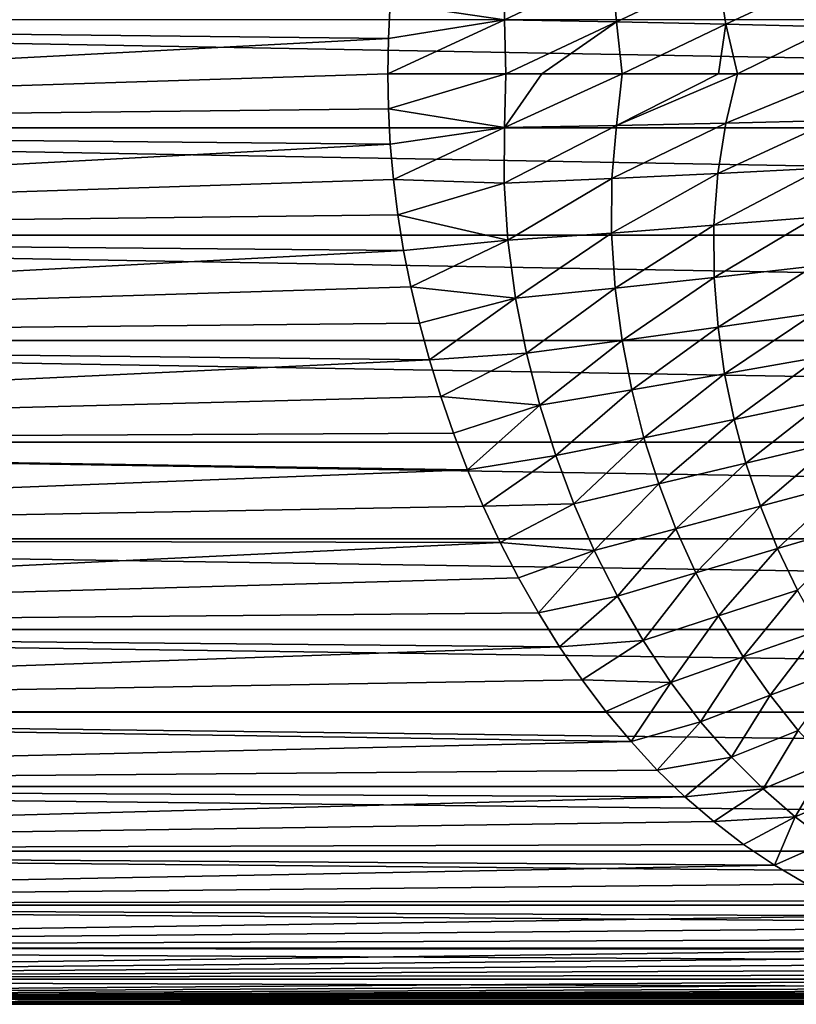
# Model space of a CAD drawing. Header units: metres. Extents: x -160 to 52, y -25 to 25.
# Tile 3 of 166: x -124 to -104, y -24 to 1. Entities that reach past the tile are written whole.
import ezdxf

# ---------------------------------------------------------------- set-up
doc = ezdxf.new("R2010")
doc.units = ezdxf.units.M
doc.layers.add('solid_509094_SW0001', color=7, linetype='CONTINUOUS')

msp = doc.modelspace()

# ---------------------------------------------------------------- linework, layer by layer
at = {"layer": 'solid_509094_SW0001'}
for points in [[(-111.494209, 1.417503, 24.500357), (-111.502907, 2.87912, 24.367924), (-114.502769, 1.859722, 24.429316)], [(-108.667534, 2.759912, 24.494484), (-111.502907, 2.87912, 24.367924), (-111.494209, 1.417503, 24.500357)], [(-108.667534, 2.759912, 24.494484), (-111.494209, 1.417503, 24.500357), (-108.54287, 1.361755, 24.627518)], [(-108.667534, 2.759912, 24.494484), (-108.54287, 1.361755, 24.627518), (-105.882454, 2.629459, 24.698494)], [(-108.54287, 1.361755, 24.627518), (-105.665047, 1.299494, 24.83749), (-105.882454, 2.629459, 24.698494)], [(-105.882454, 2.629459, 24.698494), (-105.665047, 1.299494, 24.83749), (-103.135506, 2.488016, 24.98188)], [(-105.665047, 1.299494, 24.83749), (-102.848297, 1.230871, 25.130394), (-103.135506, 2.488016, 24.98188)], [(-114.552544, 0.929586, 24.482359), (-114.502769, 1.859722, 24.429316), (-159.199997, 1.424548, 24.458549)], [(-111.494209, 1.417503, 24.500357), (-114.502769, 1.859722, 24.429316), (-114.552544, 0.929586, 24.482359)], [(-159.199997, 1.424548, -24.458549), (-2.2, 1.424548, -24.458549), (-2.2, -1.424548, -24.458549)], [(-159.199997, -1.424548, -24.458549), (-159.199997, 1.424548, -24.458549), (-2.2, -1.424548, -24.458549)], [(-114.552544, 0.929586, 24.482359), (-159.199997, 1.424548, 24.458549), (-159.199997, -1.424548, 24.458549)], [(-111.494209, 1.417503, 24.500357), (-114.552544, 0.929586, 24.482359), (-114.569, 0, 24.5)], [(-111.460037, 0, 24.543541), (-111.494209, 1.417503, 24.500357), (-114.569, 0, 24.5)], [(-108.54287, 1.361755, 24.627518), (-111.494209, 1.417503, 24.500357), (-111.460037, 0, 24.543541)], [(-110.508347, 0, 24.574945), (-108.54287, 1.361755, 24.627518), (-111.460037, 0, 24.543541)], [(-110.508347, 0, 24.574945), (-108.396118, 0, 24.676594), (-108.54287, 1.361755, 24.627518)], [(-108.54287, 1.361755, 24.627518), (-108.396118, 0, 24.676594), (-105.665047, 1.299494, 24.83749)], [(-108.396118, 0, 24.676594), (-105.860527, 0, 24.859482), (-105.665047, 1.299494, 24.83749)], [(-105.860527, 0, 24.859482), (-105.360252, 0, 24.903713), (-105.665047, 1.299494, 24.83749)], [(-105.665047, 1.299494, 24.83749), (-105.360252, 0, 24.903713), (-102.848297, 1.230871, 25.130394)], [(-105.360252, 0, 24.903713), (-102.489624, 0, 25.211462), (-102.848297, 1.230871, 25.130394)], [(-114.552544, 0.929586, 24.482359), (-159.199997, -1.424548, 24.458549), (-114.569, 0, 24.5)], [(-111.494209, -1.417503, 24.500357), (-110.508347, 0, 24.574945), (-111.460037, 0, 24.543541)], [(-111.494209, -1.417503, 24.500357), (-108.396118, 0, 24.676594), (-110.508347, 0, 24.574945)], [(-108.54287, -1.361755, 24.627518), (-108.396118, 0, 24.676594), (-111.494209, -1.417503, 24.500357)], [(-108.54287, -1.361755, 24.627518), (-105.860527, 0, 24.859482), (-108.396118, 0, 24.676594)], [(-114.552544, -0.929586, 24.482359), (-114.569, 0, 24.5), (-159.199997, -1.424548, 24.458549)], [(-111.460037, 0, 24.543541), (-114.569, 0, 24.5), (-114.552544, -0.929586, 24.482359)], [(-111.494209, -1.417503, 24.500357), (-111.460037, 0, 24.543541), (-114.552544, -0.929586, 24.482359)], [(-108.54287, -1.361755, 24.627518), (-105.360252, 0, 24.903713), (-105.860527, 0, 24.859482)], [(-108.54287, -1.361755, 24.627518), (-105.665047, -1.299494, 24.83749), (-105.360252, 0, 24.903713)], [(-105.665047, -1.299494, 24.83749), (-102.489624, 0, 25.211462), (-105.360252, 0, 24.903713)], [(-105.665047, -1.299494, 24.83749), (-102.848297, -1.230871, 25.130394), (-102.489624, 0, 25.211462)], [(-114.502769, -1.859722, 24.429316), (-114.552544, -0.929586, 24.482359), (-159.199997, -1.424548, 24.458549)], [(-111.494209, -1.417503, 24.500357), (-114.552544, -0.929586, 24.482359), (-114.502769, -1.859722, 24.429316)], [(-105.882454, -2.629459, 24.698494), (-103.135506, -2.488016, 24.98188), (-102.848297, -1.230871, 25.130394)], [(-105.665047, -1.299494, 24.83749), (-105.882454, -2.629459, 24.698494), (-102.848297, -1.230871, 25.130394)], [(-159.199997, -1.424548, -24.458549), (-2.2, -1.424548, -24.458549), (-2.2, -4.25438, -24.12779)], [(-159.199997, -4.25438, -24.12779), (-159.199997, -1.424548, -24.458549), (-2.2, -4.25438, -24.12779)], [(-114.502769, -1.859722, 24.429316), (-159.199997, -1.424548, 24.458549), (-159.199997, -4.25438, 24.12779)], [(-111.494209, -1.417503, 24.500357), (-114.502769, -1.859722, 24.429316), (-114.420036, -2.787105, 24.340954)], [(-111.502907, -2.87912, 24.367924), (-111.494209, -1.417503, 24.500357), (-114.420036, -2.787105, 24.340954)], [(-108.54287, -1.361755, 24.627518), (-111.494209, -1.417503, 24.500357), (-111.502907, -2.87912, 24.367924)], [(-108.54287, -1.361755, 24.627518), (-111.502907, -2.87912, 24.367924), (-108.667534, -2.759912, 24.494484)], [(-108.667534, -2.759912, 24.494484), (-105.882454, -2.629459, 24.698494), (-105.665047, -1.299494, 24.83749)], [(-108.54287, -1.361755, 24.627518), (-108.667534, -2.759912, 24.494484), (-105.665047, -1.299494, 24.83749)], [(-114.420036, -2.787105, 24.340954), (-114.502769, -1.859722, 24.429316), (-159.199997, -4.25438, 24.12779)], [(-105.98484, -3.992301, 24.481451), (-103.305878, -3.774508, 24.765013), (-103.135506, -2.488016, 24.98188)], [(-105.882454, -2.629459, 24.698494), (-105.98484, -3.992301, 24.481451), (-103.135506, -2.488016, 24.98188)], [(-114.302589, -3.720078, 24.215925), (-114.420036, -2.787105, 24.340954), (-159.199997, -4.25438, 24.12779)], [(-111.502907, -2.87912, 24.367924), (-114.420036, -2.787105, 24.340954), (-114.302589, -3.720078, 24.215925)], [(-108.667534, -2.759912, 24.494484), (-111.502907, -2.87912, 24.367924), (-111.405266, -4.385328, 24.137583)], [(-108.667534, -2.759912, 24.494484), (-111.405266, -4.385328, 24.137583), (-108.680748, -4.196013, 24.273506)], [(-108.680748, -4.196013, 24.273506), (-105.98484, -3.992301, 24.481451), (-105.882454, -2.629459, 24.698494)], [(-108.667534, -2.759912, 24.494484), (-108.680748, -4.196013, 24.273506), (-105.882454, -2.629459, 24.698494)], [(-111.405266, -4.385328, 24.137583), (-111.502907, -2.87912, 24.367924), (-114.302589, -3.720078, 24.215925)], [(-114.150063, -4.659056, 24.052925), (-114.302589, -3.720078, 24.215925), (-159.199997, -4.25438, 24.12779)], [(-111.405266, -4.385328, 24.137583), (-114.302589, -3.720078, 24.215925), (-114.150063, -4.659056, 24.052925)], [(-105.98484, -3.992301, 24.481451), (-105.973602, -5.366808, 24.185129), (-103.305878, -3.774508, 24.765013)], [(-105.973602, -5.366808, 24.185129), (-103.361427, -5.071234, 24.479334), (-103.305878, -3.774508, 24.765013)], [(-108.680748, -4.196013, 24.273506), (-108.583153, -5.646457, 23.962397), (-105.98484, -3.992301, 24.481451)], [(-108.583153, -5.646457, 23.962397), (-105.973602, -5.366808, 24.185129), (-105.98484, -3.992301, 24.481451)], [(-159.199997, -4.25438, -24.12779), (-2.2, -4.25438, -24.12779), (-2.2, -7.026679, -23.470743)], [(-159.199997, -7.026679, -23.470743), (-159.199997, -4.25438, -24.12779), (-2.2, -7.026679, -23.470743)], [(-114.150063, -4.659056, 24.052925), (-159.199997, -4.25438, 24.12779), (-159.199997, -7.026679, 23.470743)], [(-111.405266, -4.385328, 24.137583), (-114.150063, -4.659056, 24.052925), (-113.961075, -5.610313, 23.848991)], [(-111.201096, -5.909832, 23.805971), (-111.405266, -4.385328, 24.137583), (-113.961075, -5.610313, 23.848991)], [(-108.680748, -4.196013, 24.273506), (-111.405266, -4.385328, 24.137583), (-111.201096, -5.909832, 23.805971)], [(-108.680748, -4.196013, 24.273506), (-111.201096, -5.909832, 23.805971), (-108.583153, -5.646457, 23.962397)], [(-113.961075, -5.610313, 23.848991), (-114.150063, -4.659056, 24.052925), (-159.199997, -7.026679, 23.470743)], [(-105.973602, -5.366808, 24.185129), (-105.874168, -6.672702, 23.829262), (-103.361427, -5.071234, 24.479334)], [(-105.874168, -6.672702, 23.829262), (-103.326935, -6.302924, 24.143173), (-103.361427, -5.071234, 24.479334)], [(-108.583153, -5.646457, 23.962397), (-108.400681, -7.025595, 23.582317), (-105.973602, -5.366808, 24.185129)], [(-108.400681, -7.025595, 23.582317), (-105.874168, -6.672702, 23.829262), (-105.973602, -5.366808, 24.185129)], [(-113.735527, -6.571853, 23.602135), (-113.961075, -5.610313, 23.848991), (-159.199997, -7.026679, 23.470743)], [(-111.201096, -5.909832, 23.805971), (-113.961075, -5.610313, 23.848991), (-113.735527, -6.571853, 23.602135)], [(-108.583153, -5.646457, 23.962397), (-111.201096, -5.909832, 23.805971), (-110.916664, -7.361222, 23.395708)], [(-108.583153, -5.646457, 23.962397), (-110.916664, -7.361222, 23.395708), (-108.400681, -7.025595, 23.582317)], [(-111.201096, -5.909832, 23.805971), (-113.735527, -6.571853, 23.602135), (-113.473557, -7.535533, 23.312351)], [(-110.916664, -7.361222, 23.395708), (-111.201096, -5.909832, 23.805971), (-113.473557, -7.535533, 23.312351)], [(-105.874168, -6.672702, 23.829262), (-105.699341, -7.905941, 23.420988), (-103.326935, -6.302924, 24.143173)], [(-105.699341, -7.905941, 23.420988), (-103.215118, -7.467314, 23.762836), (-103.326935, -6.302924, 24.143173)], [(-113.473557, -7.535533, 23.312351), (-113.735527, -6.571853, 23.602135), (-159.199997, -7.026679, 23.470743)], [(-108.400681, -7.025595, 23.582317), (-108.146103, -8.327231, 23.141273), (-105.874168, -6.672702, 23.829262)], [(-108.146103, -8.327231, 23.141273), (-105.699341, -7.905941, 23.420988), (-105.874168, -6.672702, 23.829262)], [(-159.199997, -7.026679, -23.470743), (-2.2, -7.026679, -23.470743), (-2.2, -9.703955, -22.496294)], [(-159.199997, -9.703955, -22.496294), (-159.199997, -7.026679, -23.470743), (-2.2, -9.703955, -22.496294)], [(-113.473557, -7.535533, 23.312351), (-159.199997, -7.026679, 23.470743), (-159.199997, -9.703955, 22.496294)], [(-108.400681, -7.025595, 23.582317), (-110.916664, -7.361222, 23.395708), (-110.564644, -8.730767, 22.915701)], [(-108.400681, -7.025595, 23.582317), (-110.564644, -8.730767, 22.915701), (-108.146103, -8.327231, 23.141273)], [(-110.916664, -7.361222, 23.395708), (-113.473557, -7.535533, 23.312351), (-113.175003, -8.500261, 22.978153)], [(-110.564644, -8.730767, 22.915701), (-110.916664, -7.361222, 23.395708), (-113.175003, -8.500261, 22.978153)], [(-105.699341, -7.905941, 23.420988), (-105.452591, -9.101188, 22.958815), (-103.215118, -7.467314, 23.762836)], [(-105.452591, -9.101188, 22.958815), (-103.0298, -8.598802, 23.336489), (-103.215118, -7.467314, 23.762836)], [(-113.175003, -8.500261, 22.978153), (-113.473557, -7.535533, 23.312351), (-159.199997, -9.703955, 22.496294)], [(-108.146103, -8.327231, 23.141273), (-107.822456, -9.586017, 22.638142), (-105.699341, -7.905941, 23.420988)], [(-107.822456, -9.586017, 22.638142), (-105.452591, -9.101188, 22.958815), (-105.699341, -7.905941, 23.420988)], [(-112.839523, -9.465362, 22.597719), (-113.175003, -8.500261, 22.978153), (-159.199997, -9.703955, 22.496294)], [(-110.564644, -8.730767, 22.915701), (-113.175003, -8.500261, 22.978153), (-112.839523, -9.465362, 22.597719)], [(-108.146103, -8.327231, 23.141273), (-110.564644, -8.730767, 22.915701), (-110.14756, -10.052797, 22.365217)], [(-108.146103, -8.327231, 23.141273), (-110.14756, -10.052797, 22.365217), (-107.822456, -9.586017, 22.638142)], [(-110.564644, -8.730767, 22.915701), (-112.839523, -9.465362, 22.597719), (-112.466858, -10.428397, 22.169765)], [(-110.14756, -10.052797, 22.365217), (-110.564644, -8.730767, 22.915701), (-112.466858, -10.428397, 22.169765)], [(-105.452591, -9.101188, 22.958815), (-105.140289, -10.255397, 22.444878), (-103.0298, -8.598802, 23.336489)], [(-105.140289, -10.255397, 22.444878), (-102.777603, -9.694963, 22.865639), (-103.0298, -8.598802, 23.336489)], [(-107.822456, -9.586017, 22.638142), (-107.435776, -10.798139, 22.075731), (-105.452591, -9.101188, 22.958815)], [(-107.435776, -10.798139, 22.075731), (-105.140289, -10.255397, 22.444878), (-105.452591, -9.101188, 22.958815)], [(-112.466858, -10.428397, 22.169765), (-112.839523, -9.465362, 22.597719), (-159.199997, -9.703955, 22.496294)], [(-107.822456, -9.586017, 22.638142), (-110.14756, -10.052797, 22.365217), (-109.671005, -11.322592, 21.747776)], [(-107.822456, -9.586017, 22.638142), (-109.671005, -11.322592, 21.747776), (-107.435776, -10.798139, 22.075731)], [(-159.199997, -9.703955, -22.496294), (-2.2, -9.703955, -22.496294), (-2.2, -12.25, -21.217623)], [(-159.199997, -12.25, -21.217623), (-159.199997, -9.703955, -22.496294), (-2.2, -12.25, -21.217623)], [(-112.466858, -10.428397, 22.169765), (-159.199997, -9.703955, 22.496294), (-159.199997, -12.25, 21.217623)], [(-105.140289, -10.255397, 22.444878), (-104.759483, -11.384422, 21.87225), (-102.777603, -9.694963, 22.865639)], [(-104.759483, -11.384422, 21.87225), (-102.456093, -10.772098, 22.343073), (-102.777603, -9.694963, 22.865639)], [(-110.14756, -10.052797, 22.365217), (-112.466858, -10.428397, 22.169765), (-112.056503, -11.387848, 21.692554)], [(-109.671005, -11.322592, 21.747776), (-110.14756, -10.052797, 22.365217), (-112.056503, -11.387848, 21.692554)], [(-107.435776, -10.798139, 22.075731), (-106.982544, -11.97874, 21.447451), (-105.140289, -10.255397, 22.444878)], [(-106.982544, -11.97874, 21.447451), (-104.759483, -11.384422, 21.87225), (-105.140289, -10.255397, 22.444878)], [(-112.056503, -11.387848, 21.692554), (-112.466858, -10.428397, 22.169765), (-159.199997, -12.25, 21.217623)], [(-107.435776, -10.798139, 22.075731), (-109.671005, -11.322592, 21.747776), (-109.130882, -12.554303, 21.057186)], [(-107.435776, -10.798139, 22.075731), (-109.130882, -12.554303, 21.057186), (-106.982544, -11.97874, 21.447451)], [(-104.759483, -11.384422, 21.87225), (-104.306183, -12.501124, 21.234367), (-102.456093, -10.772098, 22.343073)], [(-104.306183, -12.501124, 21.234367), (-102.06176, -11.843551, 21.761818), (-102.456093, -10.772098, 22.343073)], [(-111.608826, -12.338298, 21.166397), (-112.056503, -11.387848, 21.692554), (-159.199997, -12.25, 21.217623)], [(-109.671005, -11.322592, 21.747776), (-112.056503, -11.387848, 21.692554), (-111.608826, -12.338298, 21.166397)], [(-109.130882, -12.554303, 21.057186), (-109.671005, -11.322592, 21.747776), (-111.608826, -12.338298, 21.166397)], [(-106.982544, -11.97874, 21.447451), (-106.458237, -13.139952, 20.747238), (-104.759483, -11.384422, 21.87225)], [(-106.458237, -13.139952, 20.747238), (-104.306183, -12.501124, 21.234367), (-104.759483, -11.384422, 21.87225)], [(-104.306183, -12.501124, 21.234367), (-103.783058, -13.593974, 20.533775), (-102.06176, -11.843551, 21.761818)], [(-106.982544, -11.97874, 21.447451), (-109.130882, -12.554303, 21.057186), (-108.522156, -13.759076, 20.28797)], [(-106.982544, -11.97874, 21.447451), (-108.522156, -13.759076, 20.28797), (-106.458237, -13.139952, 20.747238)], [(-159.199997, -12.25, -21.217623), (-2.2, -12.25, -21.217623), (-2.2, -14.630385, -19.652018)], [(-159.199997, -14.630385, -19.652018), (-159.199997, -12.25, -21.217623), (-2.2, -14.630385, -19.652018)], [(-111.608826, -12.338298, 21.166397), (-159.199997, -12.25, 21.217623), (-159.199997, -14.630385, 19.652018)], [(-111.123756, -13.276428, 20.590931), (-111.608826, -12.338298, 21.166397), (-159.199997, -14.630385, 19.652018)], [(-109.130882, -12.554303, 21.057186), (-111.608826, -12.338298, 21.166397), (-111.123756, -13.276428, 20.590931)], [(-109.130882, -12.554303, 21.057186), (-111.123756, -13.276428, 20.590931), (-110.602425, -14.195172, 19.968653)], [(-108.522156, -13.759076, 20.28797), (-109.130882, -12.554303, 21.057186), (-110.602425, -14.195172, 19.968653)], [(-106.458237, -13.139952, 20.747238), (-105.865334, -14.269357, 19.978823), (-104.306183, -12.501124, 21.234367)], [(-105.865334, -14.269357, 19.978823), (-103.783058, -13.593974, 20.533775), (-104.306183, -12.501124, 21.234367)], [(-106.458237, -13.139952, 20.747238), (-108.522156, -13.759076, 20.28797), (-107.847031, -14.923492, 19.445168)], [(-106.458237, -13.139952, 20.747238), (-107.847031, -14.923492, 19.445168), (-105.865334, -14.269357, 19.978823)], [(-110.602425, -14.195172, 19.968653), (-111.123756, -13.276428, 20.590931), (-159.199997, -14.630385, 19.652018)], [(-105.865334, -14.269357, 19.978823), (-105.210327, -15.350823, 19.152229), (-103.783058, -13.593974, 20.533775)], [(-105.210327, -15.350823, 19.152229), (-103.196365, -14.647783, 19.778486), (-103.783058, -13.593974, 20.533775)], [(-108.522156, -13.759076, 20.28797), (-110.602425, -14.195172, 19.968653), (-110.045029, -15.091252, 19.300365)], [(-107.847031, -14.923492, 19.445168), (-108.522156, -13.759076, 20.28797), (-110.045029, -15.091252, 19.300365)], [(-110.045029, -15.091252, 19.300365), (-110.602425, -14.195172, 19.968653), (-159.199997, -14.630385, 19.652018)], [(-105.865334, -14.269357, 19.978823), (-107.847031, -14.923492, 19.445168), (-107.11232, -16.030382, 18.541056)], [(-105.865334, -14.269357, 19.978823), (-107.11232, -16.030382, 18.541056), (-105.210327, -15.350823, 19.152229)], [(-159.199997, -14.630385, -19.652018), (-2.2, -14.630385, -19.652018), (-2.2, -16.81292, -17.820654)], [(-159.199997, -16.81292, -17.820654), (-159.199997, -14.630385, -19.652018), (-2.2, -16.81292, -17.820654)], [(-110.045029, -15.091252, 19.300365), (-159.199997, -14.630385, 19.652018), (-159.199997, -16.81292, 17.820654)], [(-105.210327, -15.350823, 19.152229), (-104.50518, -16.364985, 18.285778), (-103.196365, -14.647783, 19.778486)], [(-104.50518, -16.364985, 18.285778), (-102.557442, -15.643627, 18.98428), (-103.196365, -14.647783, 19.778486)], [(-107.847031, -14.923492, 19.445168), (-110.045029, -15.091252, 19.300365), (-109.452339, -15.957587, 18.590466)], [(-107.11232, -16.030382, 18.541056), (-107.847031, -14.923492, 19.445168), (-109.452339, -15.957587, 18.590466)], [(-109.452339, -15.957587, 18.590466), (-110.045029, -15.091252, 19.300365), (-159.199997, -16.81292, 17.820654)], [(-105.210327, -15.350823, 19.152229), (-107.11232, -16.030382, 18.541056), (-106.330597, -17.059948, 17.596754)], [(-105.210327, -15.350823, 19.152229), (-106.330597, -17.059948, 17.596754), (-104.50518, -16.364985, 18.285778)], [(-104.50518, -16.364985, 18.285778), (-103.76561, -17.292397, 17.403872), (-102.557442, -15.643627, 18.98428)], [(-108.824669, -16.791216, 17.841106), (-109.452339, -15.957587, 18.590466), (-159.199997, -16.81292, 17.820654)], [(-107.11232, -16.030382, 18.541056), (-109.452339, -15.957587, 18.590466), (-108.824669, -16.791216, 17.841106)], [(-107.11232, -16.030382, 18.541056), (-108.824669, -16.791216, 17.841106), (-108.164635, -17.583805, 17.060474)], [(-106.330597, -17.059948, 17.596754), (-107.11232, -16.030382, 18.541056), (-108.164635, -17.583805, 17.060474)], [(-104.50518, -16.364985, 18.285778), (-106.330597, -17.059948, 17.596754), (-105.518341, -17.993221, 16.639545)], [(-104.50518, -16.364985, 18.285778), (-105.518341, -17.993221, 16.639545), (-103.76561, -17.292397, 17.403872)], [(-108.164635, -17.583805, 17.060474), (-108.824669, -16.791216, 17.841106), (-159.199997, -16.81292, 17.820654)], [(-159.199997, -16.81292, -17.820654), (-2.2, -16.81292, -17.820654), (-2.2, -18.768089, -15.748297)], [(-159.199997, -18.768089, -15.748297), (-159.199997, -16.81292, -17.820654), (-2.2, -18.768089, -15.748297)], [(-108.164635, -17.583805, 17.060474), (-159.199997, -16.81292, 17.820654), (-159.199997, -18.768089, 15.748297)], [(-106.330597, -17.059948, 17.596754), (-108.164635, -17.583805, 17.060474), (-107.471863, -18.333582, 16.252069)], [(-105.518341, -17.993221, 16.639545), (-106.330597, -17.059948, 17.596754), (-107.471863, -18.333582, 16.252069)], [(-103.76561, -17.292397, 17.403872), (-105.518341, -17.993221, 16.639545), (-104.686241, -18.825602, 15.689235)], [(-103.76561, -17.292397, 17.403872), (-104.686241, -18.825602, 15.689235), (-103.001793, -18.127337, 16.524338)], [(-107.471863, -18.333582, 16.252069), (-108.164635, -17.583805, 17.060474), (-159.199997, -18.768089, 15.748297)], [(-105.518341, -17.993221, 16.639545), (-107.471863, -18.333582, 16.252069), (-106.745491, -19.036865, 15.422315)], [(-104.686241, -18.825602, 15.689235), (-105.518341, -17.993221, 16.639545), (-106.745491, -19.036865, 15.422315)], [(-103.001793, -18.127337, 16.524338), (-104.686241, -18.825602, 15.689235), (-103.842148, -19.560459, 14.760733)], [(-103.001793, -18.127337, 16.524338), (-103.842148, -19.560459, 14.760733), (-102.221306, -18.871702, 15.660894)], [(-106.745491, -19.036865, 15.422315), (-107.471863, -18.333582, 16.252069), (-159.199997, -18.768089, 15.748297)], [(-159.199997, -18.768089, -15.748297), (-2.2, -18.768089, -15.748297), (-2.2, -20.469452, -13.46297)], [(-159.199997, -20.469452, -13.46297), (-159.199997, -18.768089, -15.748297), (-2.2, -20.469452, -13.46297)], [(-106.745491, -19.036865, 15.422315), (-159.199997, -18.768089, 15.748297), (-159.199997, -20.469452, 13.46297)], [(-104.686241, -18.825602, 15.689235), (-106.745491, -19.036865, 15.422315), (-105.987801, -19.69051, 14.57854)], [(-103.842148, -19.560459, 14.760733), (-104.686241, -18.825602, 15.689235), (-105.987801, -19.69051, 14.57854)], [(-102.221306, -18.871702, 15.660894), (-103.842148, -19.560459, 14.760733), (-102.980515, -20.21081, 13.854979)], [(-105.987801, -19.69051, 14.57854), (-106.745491, -19.036865, 15.422315), (-159.199997, -20.469452, 13.46297)], [(-105.201424, -20.291767, 13.72932), (-105.987801, -19.69051, 14.57854), (-159.199997, -20.469452, 13.46297)], [(-103.842148, -19.560459, 14.760733), (-105.987801, -19.69051, 14.57854), (-105.201424, -20.291767, 13.72932)], [(-103.842148, -19.560459, 14.760733), (-105.201424, -20.291767, 13.72932), (-104.385117, -20.84009, 12.881797)], [(-102.980515, -20.21081, 13.854979), (-103.842148, -19.560459, 14.760733), (-104.385117, -20.84009, 12.881797)], [(-102.980515, -20.21081, 13.854979), (-104.385117, -20.84009, 12.881797), (-103.536858, -21.337439, 12.040087)], [(-104.385117, -20.84009, 12.881797), (-105.201424, -20.291767, 13.72932), (-159.199997, -20.469452, 13.46297)], [(-159.199997, -20.469452, -13.46297), (-2.2, -20.469452, -13.46297), (-2.2, -21.893999, -10.99558)], [(-159.199997, -21.893999, -10.99558), (-159.199997, -20.469452, -13.46297), (-2.2, -21.893999, -10.99558)], [(-104.385117, -20.84009, 12.881797), (-159.199997, -20.469452, 13.46297), (-159.199997, -21.893999, 10.99558)], [(-103.536858, -21.337439, 12.040087), (-104.385117, -20.84009, 12.881797), (-159.199997, -21.893999, 10.99558)], [(-102.668282, -21.779074, 11.221496), (-103.536858, -21.337439, 12.040087), (-159.199997, -21.893999, 10.99558)], [(-101.781303, -22.167892, 10.432378), (-102.668282, -21.779074, 11.221496), (-159.199997, -21.893999, 10.99558)], [(-159.199997, -21.893999, -10.99558), (-2.2, -21.893999, -10.99558), (-2.2, -23.022469, -8.379494)], [(-159.199997, -23.022469, -8.379494), (-159.199997, -21.893999, -10.99558), (-2.2, -23.022469, -8.379494)], [(-101.781303, -22.167892, 10.432378), (-159.199997, -21.893999, 10.99558), (-159.199997, -23.022469, 8.379494)], [(-100.880272, -22.506037, 9.681337), (-101.781303, -22.167892, 10.432378), (-159.199997, -23.022469, 8.379494)], [(-99.966644, -22.797941, 8.972397), (-100.880272, -22.506037, 9.681337), (-159.199997, -23.022469, 8.379494)], [(-99.053383, -23.045395, 8.316234), (-99.966644, -22.797941, 8.972397), (-159.199997, -23.022469, 8.379494)], [(-159.199997, -23.022469, -8.379494), (-2.2, -23.022469, -8.379494), (-2.2, -23.8396, -5.650089)], [(-159.199997, -23.8396, -5.650089), (-159.199997, -23.022469, -8.379494), (-2.2, -23.8396, -5.650089)], [(-99.053383, -23.045395, 8.316234), (-159.199997, -23.022469, 8.379494), (-159.199997, -23.8396, 5.650089)], [(-98.132179, -23.255348, 7.709652), (-99.053383, -23.045395, 8.316234), (-159.199997, -23.8396, 5.650089)], [(-97.196983, -23.434029, 7.148165), (-98.132179, -23.255348, 7.709652), (-159.199997, -23.8396, 5.650089)], [(-96.217628, -23.588932, 6.619083), (-97.196983, -23.434029, 7.148165), (-159.199997, -23.8396, 5.650089)], [(-95.1651, -23.726751, 6.106661), (-96.217628, -23.588932, 6.619083), (-159.199997, -23.8396, 5.650089)], [(-94.02916, -23.847702, 5.615791), (-95.1651, -23.726751, 6.106661), (-159.199997, -23.8396, 5.650089)], [(-159.199997, -23.8396, -5.650089), (-2.2, -23.8396, -5.650089), (-2.2, -24.334339, -2.844276)], [(-159.199997, -24.334339, -2.844276), (-159.199997, -23.8396, -5.650089), (-2.2, -24.334339, -2.844276)], [(-94.02916, -23.847702, 5.615791), (-159.199997, -23.8396, 5.650089), (-159.199997, -24.334339, 2.844276)], [(-92.804443, -23.953451, 5.146083), (-94.02916, -23.847702, 5.615791), (-159.199997, -24.334339, 2.844276)], [(-91.470299, -24.044434, 4.702685), (-92.804443, -23.953451, 5.146083), (-159.199997, -24.334339, 2.844276)], [(-90.023315, -24.122068, 4.286707), (-91.470299, -24.044434, 4.702685), (-159.199997, -24.334339, 2.844276)], [(-88.98484, -24.166418, 4.029171), (-90.023315, -24.122068, 4.286707), (-159.199997, -24.334339, 2.844276)], [(-87.885262, -24.205635, 3.786456), (-88.98484, -24.166418, 4.029171), (-159.199997, -24.334339, 2.844276)], [(-86.730675, -24.239651, 3.562206), (-87.885262, -24.205635, 3.786456), (-159.199997, -24.334339, 2.844276)], [(-85.526642, -24.268465, 3.360293), (-86.730675, -24.239651, 3.562206), (-159.199997, -24.334339, 2.844276)], [(-84.271729, -24.292828, 3.179391), (-85.526642, -24.268465, 3.360293), (-159.199997, -24.334339, 2.844276)], [(-82.959953, -24.313215, 3.019532), (-84.271729, -24.292828, 3.179391), (-159.199997, -24.334339, 2.844276)], [(-81.931023, -24.326124, 2.91371), (-82.959953, -24.313215, 3.019532), (-159.199997, -24.334339, 2.844276)], [(-80.864426, -24.337172, 2.819938), (-81.931023, -24.326124, 2.91371), (-159.199997, -24.334339, 2.844276)], [(-159.199997, -24.334339, -2.844276), (-2.2, -24.334339, -2.844276), (-2.2, -24.5)], [(-159.199997, -24.5), (-159.199997, -24.334339, -2.844276), (-2.2, -24.5)], [(-80.864426, -24.337172, 2.819938), (-159.199997, -24.334339, 2.844276), (-159.199997, -24.5)], [(-79.775688, -24.346548, 2.737816), (-80.864426, -24.337172, 2.819938), (-159.199997, -24.5)], [(-78.679222, -24.354401, 2.667049), (-79.775688, -24.346548, 2.737816), (-159.199997, -24.5)], [(-77.560692, -24.36064, 2.609449), (-78.679222, -24.354401, 2.667049), (-159.199997, -24.5)], [(-76.428886, -24.365541, 2.56327), (-77.560692, -24.36064, 2.609449), (-159.199997, -24.5)], [(-75.307487, -24.36952, 2.52517), (-76.428886, -24.365541, 2.56327), (-159.199997, -24.5)], [(-74.21978, -24.37282, 2.493129), (-75.307487, -24.36952, 2.52517), (-159.199997, -24.5)], [(-73.165558, -24.375187, 2.469864), (-74.21978, -24.37282, 2.493129), (-159.199997, -24.5)], [(-72.116058, -24.376907, 2.452823), (-73.165558, -24.375187, 2.469864), (-159.199997, -24.5)], [(-71.041061, -24.378325, 2.438705), (-72.116058, -24.376907, 2.452823), (-159.199997, -24.5)], [(-69.926704, -24.379534, 2.426587), (-71.041061, -24.378325, 2.438705), (-159.199997, -24.5)], [(-68.788475, -24.380384, 2.418035), (-69.926704, -24.379534, 2.426587), (-159.199997, -24.5)], [(-67.634056, -24.380947, 2.412347), (-68.788475, -24.380384, 2.418035), (-159.199997, -24.5)], [(-66.469337, -24.38129, 2.40888), (-67.634056, -24.380947, 2.412347), (-159.199997, -24.5)], [(-65.273857, -24.38134, 2.408376), (-66.469337, -24.38129, 2.40888), (-159.199997, -24.5)], [(-45.709812, -24.382835, 2.393187), (-65.273857, -24.38134, 2.408376), (-159.199997, -24.5)], [(-44.698708, -24.384804, 2.373052), (-45.709812, -24.382835, 2.393187), (-159.199997, -24.5)], [(-43.405468, -24.387836, 2.341664), (-44.698708, -24.384804, 2.373052), (-159.199997, -24.5)], [(-42.162323, -24.391359, 2.304691), (-43.405468, -24.387836, 2.341664), (-159.199997, -24.5)], [(-40.978329, -24.395206, 2.263612), (-42.162323, -24.391359, 2.304691), (-159.199997, -24.5)], [(-39.863876, -24.399248, 2.21962), (-40.978329, -24.395206, 2.263612), (-159.199997, -24.5)], [(-38.81424, -24.403519, 2.172169), (-39.863876, -24.399248, 2.21962), (-159.199997, -24.5)], [(-37.828999, -24.408001, 2.121211), (-38.81424, -24.403519, 2.172169), (-159.199997, -24.5)], [(-36.553524, -24.413706, 2.054504), (-37.828999, -24.408001, 2.121211), (-159.199997, -24.5)], [(-35.13702, -24.418377, 1.99821), (-36.553524, -24.413706, 2.054504), (-159.199997, -24.5)], [(-33.600307, -24.421221, 1.963144), (-35.13702, -24.418377, 1.99821), (-159.199997, -24.5)], [(-31.975054, -24.420671, 1.969978), (-159.199997, -24.5), (-2.2, -24.5)], [(-31.975054, -24.420671, 1.969978), (-33.600307, -24.421221, 1.963144), (-159.199997, -24.5)]]:
    msp.add_3dface(points, dxfattribs=at)

doc.saveas('drawing.dxf')
